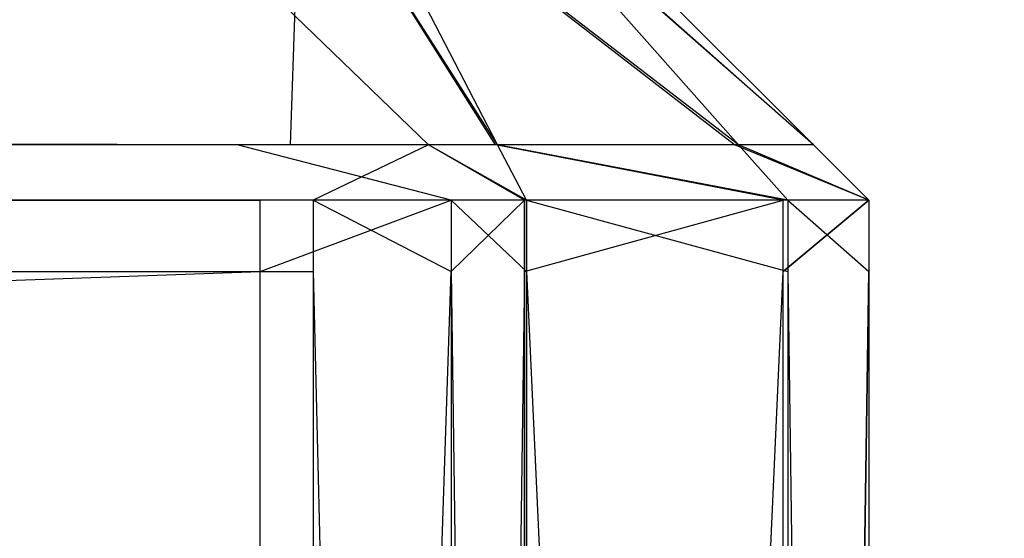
# Model space of a CAD drawing. Extents: x 0 to 0.8, y -0.501 to 0.
# Tile 79 of 109: x 0.78404 to 0.7864, y -0.48635 to -0.4851. Entities that reach past the tile are written whole.
import ezdxf

# ---------------------------------------------------------------- set-up
doc = ezdxf.new("R2010")
doc.units = 0
for name, color, linetype in [('L0_KORPUS1_0', 7, 'CONTINUOUS'), ('L11_ABDECKPL_0___REPLACEMTFOREM', 7, 'CONTINUOUS'), ('L26_FRONT_FINION_1', 7, 'CONTINUOUS'), ('L38_FRONT_FINION_1', 7, 'CONTINUOUS')]:
    doc.layers.add(name, color=color, linetype=linetype)

msp = doc.modelspace()

# ---------------------------------------------------------------- linework, layer by layer
at = {"layer": 'L0_KORPUS1_0', "color": 8}
for points, invisible_edges in [([(0.797088, -0.003856), (0.1, -0.500668), (0.1, -0.003856), (0.797088, -0.003856)], 13), ([(0.1, -0.500668), (0.797088, -0.003856), (0.797091, -0.500668), (0.1, -0.500668)], 10), ([(0.797091, -0.500666, 0.00769), (0.1, -0.003857, 0.00769), (0.1, -0.500666, 0.00769), (0.797091, -0.500666, 0.00769)], 13), ([(0.1, -0.003857, 0.00769), (0.797091, -0.500666, 0.00769), (0.797088, -0.003857, 0.00769), (0.1, -0.003857, 0.00769)], 10)]:
    msp.add_3dface(points, dxfattribs=dict(at, invisible_edges=invisible_edges))
at = {"layer": 'L11_ABDECKPL_0___REPLACEMTFOREM', "color": 39}
for points, invisible_edges in [([(0.728221, -0.499907, 0.603217), (0.798384, -0.001093, 0.603217), (0.724135, -0.001093, 0.603217), (0.728221, -0.499907, 0.603217)], 13), ([(0.798384, -0.00109, 0.591216), (0.728221, -0.49991, 0.591216), (0.728221, -0.00109, 0.591216), (0.798384, -0.00109, 0.591216)], 13), ([(0.728221, -0.49991, 0.591216), (0.798384, -0.00109, 0.591216), (0.798335, -0.49991, 0.591216), (0.728221, -0.49991, 0.591216)], 10), ([(0.798384, -0.001093, 0.603217), (0.728221, -0.499907, 0.603217), (0.798335, -0.499907, 0.603217), (0.798384, -0.001093, 0.603217)], 10)]:
    msp.add_3dface(points, dxfattribs=dict(at, invisible_edges=invisible_edges))
at = {"layer": 'L26_FRONT_FINION_1', "color": 8}
for points, invisible_edges in [([(0.4, -0.485403, 0.345017), (0.784381, -0.484664, 0.344278), (0.4, -0.484664, 0.344278), (0.4, -0.485403, 0.345017)], 13), ([(0.784381, -0.484664, 0.344278), (0.4, -0.485403, 0.345017), (0.784687, -0.485403, 0.345017), (0.784381, -0.484664, 0.344278)], 14), ([(0.4, -0.484664, 0.011994), (0.78456, -0.485403, 0.011254), (0.4, -0.485403, 0.011254), (0.4, -0.484664, 0.011994)], 13), ([(0.78456, -0.485403, 0.011254), (0.4, -0.484664, 0.011994), (0.784254, -0.484664, 0.011994), (0.78456, -0.485403, 0.011254)], 14), ([(0.784254, -0.484664, 0.011994), (0.785018, -0.485403, 0.011254), (0.78456, -0.485403, 0.011254), (0.784254, -0.484664, 0.011994)], 13), ([(0.785018, -0.485403, 0.011254), (0.784254, -0.484664, 0.011994), (0.784712, -0.484664, 0.011994), (0.785018, -0.485403, 0.011254)], 14), ([(0.784687, -0.485403, 0.345017), (0.784712, -0.484664, 0.344278), (0.784381, -0.484664, 0.344278), (0.784687, -0.485403, 0.345017)], 13), ([(0.784712, -0.484664, 0.344278), (0.784687, -0.485403, 0.345017), (0.785018, -0.485403, 0.345017), (0.784712, -0.484664, 0.344278)], 14), ([(0.784712, -0.484664, 0.344278), (0.785184, -0.485403, 0.344851), (0.7848, -0.484664, 0.34419), (0.784712, -0.484664, 0.344278)], 13), ([(0.785184, -0.485403, 0.344851), (0.784712, -0.484664, 0.344278), (0.785018, -0.485403, 0.345017), (0.785184, -0.485403, 0.344851)], 14), ([(0.784712, -0.484664, 0.011994), (0.785179, -0.485403, 0.011415), (0.785018, -0.485403, 0.011254), (0.784712, -0.484664, 0.011994)], 13), ([(0.785179, -0.485403, 0.011415), (0.784712, -0.484664, 0.011994), (0.784797, -0.484664, 0.012079), (0.785179, -0.485403, 0.011415)], 14), ([(0.784797, -0.484664, 0.012079), (0.785751, -0.485403, 0.011987), (0.785179, -0.485403, 0.011415), (0.784797, -0.484664, 0.012079)], 13), ([(0.785751, -0.485403, 0.011987), (0.784797, -0.484664, 0.012079), (0.785101, -0.484664, 0.012383), (0.785751, -0.485403, 0.011987)], 14), ([(0.7848, -0.484664, 0.34419), (0.785761, -0.485403, 0.344275), (0.785106, -0.484664, 0.343884), (0.7848, -0.484664, 0.34419)], 13), ([(0.785761, -0.485403, 0.344275), (0.7848, -0.484664, 0.34419), (0.785184, -0.485403, 0.344851), (0.785761, -0.485403, 0.344275)], 14), ([(0.785101, -0.484664, 0.012383), (0.785941, -0.485403, 0.012176), (0.785751, -0.485403, 0.011987), (0.785101, -0.484664, 0.012383)], 13), ([(0.785941, -0.485403, 0.012176), (0.785101, -0.484664, 0.012383), (0.785201, -0.484664, 0.012483), (0.785941, -0.485403, 0.012176)], 14), ([(0.785106, -0.484664, 0.343884), (0.785941, -0.485403, 0.344095), (0.785201, -0.484664, 0.343789), (0.785106, -0.484664, 0.343884)], 13), ([(0.785941, -0.485403, 0.344095), (0.785106, -0.484664, 0.343884), (0.785761, -0.485403, 0.344275), (0.785941, -0.485403, 0.344095)], 14), ([(0.785201, -0.484664, 0.012993), (0.785941, -0.485403, 0.343627), (0.785941, -0.485403, 0.012688), (0.785201, -0.484664, 0.012993)], 13), ([(0.785941, -0.485403, 0.343627), (0.785201, -0.484664, 0.012993), (0.785201, -0.484664, 0.343321), (0.785941, -0.485403, 0.343627)], 14), ([(0.785201, -0.484664, 0.012483), (0.785941, -0.485403, 0.012688), (0.785941, -0.485403, 0.012176), (0.785201, -0.484664, 0.012483)], 13), ([(0.785941, -0.485403, 0.012688), (0.785201, -0.484664, 0.012483), (0.785201, -0.484664, 0.012993), (0.785941, -0.485403, 0.012688)], 14), ([(0.785201, -0.484664, 0.343789), (0.785941, -0.485403, 0.343627), (0.785201, -0.484664, 0.343321), (0.785201, -0.484664, 0.343789)], 13), ([(0.785941, -0.485403, 0.343627), (0.785201, -0.484664, 0.343789), (0.785941, -0.485403, 0.344095), (0.785941, -0.485403, 0.343627)], 14), ([(0.4, -0.485403, 0.011254), (0.784615, -0.485536, 0.011122), (0.4, -0.485536, 0.011122), (0.4, -0.485403, 0.011254)], 13), ([(0.784615, -0.485536, 0.011122), (0.4, -0.485403, 0.011254), (0.78456, -0.485403, 0.011254), (0.784615, -0.485536, 0.011122)], 14), ([(0.4, -0.485536, 0.34515), (0.784687, -0.485403, 0.345017), (0.4, -0.485403, 0.345017), (0.4, -0.485536, 0.34515)], 13), ([(0.784687, -0.485403, 0.345017), (0.4, -0.485536, 0.34515), (0.784742, -0.485536, 0.34515), (0.784687, -0.485403, 0.345017)], 14), ([(0.78456, -0.485403, 0.011254), (0.785073, -0.485536, 0.011122), (0.784615, -0.485536, 0.011122), (0.78456, -0.485403, 0.011254)], 13), ([(0.785073, -0.485536, 0.011122), (0.78456, -0.485403, 0.011254), (0.785018, -0.485403, 0.011254), (0.785073, -0.485536, 0.011122)], 14), ([(0.784742, -0.485536, 0.34515), (0.785018, -0.485403, 0.345017), (0.784687, -0.485403, 0.345017), (0.784742, -0.485536, 0.34515)], 13), ([(0.785018, -0.485403, 0.345017), (0.784742, -0.485536, 0.34515), (0.785073, -0.485536, 0.34515), (0.785018, -0.485403, 0.345017)], 14), ([(0.785018, -0.485403, 0.011254), (0.785248, -0.485536, 0.011296), (0.785073, -0.485536, 0.011122), (0.785018, -0.485403, 0.011254)], 13), ([(0.785248, -0.485536, 0.011296), (0.785018, -0.485403, 0.011254), (0.785179, -0.485403, 0.011415), (0.785248, -0.485536, 0.011296)], 14), ([(0.785018, -0.485403, 0.345017), (0.785253, -0.485536, 0.34497), (0.785184, -0.485403, 0.344851), (0.785018, -0.485403, 0.345017)], 13), ([(0.785253, -0.485536, 0.34497), (0.785018, -0.485403, 0.345017), (0.785073, -0.485536, 0.34515), (0.785253, -0.485536, 0.34497)], 14), ([(0.785179, -0.485403, 0.011415), (0.785868, -0.485536, 0.011916), (0.785248, -0.485536, 0.011296), (0.785179, -0.485403, 0.011415)], 13), ([(0.785868, -0.485536, 0.011916), (0.785179, -0.485403, 0.011415), (0.785751, -0.485403, 0.011987), (0.785868, -0.485536, 0.011916)], 14), ([(0.785184, -0.485403, 0.344851), (0.785879, -0.485536, 0.344345), (0.785761, -0.485403, 0.344275), (0.785184, -0.485403, 0.344851)], 13), ([(0.785879, -0.485536, 0.344345), (0.785184, -0.485403, 0.344851), (0.785253, -0.485536, 0.34497), (0.785879, -0.485536, 0.344345)], 14), ([(0.785751, -0.485403, 0.011987), (0.786073, -0.485536, 0.012121), (0.785868, -0.485536, 0.011916), (0.785751, -0.485403, 0.011987)], 13), ([(0.786073, -0.485536, 0.012121), (0.785751, -0.485403, 0.011987), (0.785941, -0.485403, 0.012176), (0.786073, -0.485536, 0.012121)], 14), ([(0.785761, -0.485403, 0.344275), (0.786073, -0.485536, 0.34415), (0.785941, -0.485403, 0.344095), (0.785761, -0.485403, 0.344275)], 13), ([(0.786073, -0.485536, 0.34415), (0.785761, -0.485403, 0.344275), (0.785879, -0.485536, 0.344345), (0.786073, -0.485536, 0.34415)], 14), ([(0.785941, -0.485403, 0.344095), (0.786073, -0.485536, 0.343682), (0.785941, -0.485403, 0.343627), (0.785941, -0.485403, 0.344095)], 13), ([(0.786073, -0.485536, 0.343682), (0.785941, -0.485403, 0.344095), (0.786073, -0.485536, 0.34415), (0.786073, -0.485536, 0.343682)], 14), ([(0.785941, -0.485403, 0.012176), (0.786073, -0.485536, 0.012633), (0.786073, -0.485536, 0.012121), (0.785941, -0.485403, 0.012176)], 13), ([(0.786073, -0.485536, 0.012633), (0.785941, -0.485403, 0.012176), (0.785941, -0.485403, 0.012688), (0.786073, -0.485536, 0.012633)], 14), ([(0.785941, -0.485403, 0.012688), (0.786073, -0.485536, 0.343682), (0.786073, -0.485536, 0.012633), (0.785941, -0.485403, 0.012688)], 13), ([(0.786073, -0.485536, 0.343682), (0.785941, -0.485403, 0.012688), (0.785941, -0.485403, 0.343627), (0.786073, -0.485536, 0.343682)], 14), ([(0.784742, -0.485707, 0.34515), (0.4, -0.485536, 0.34515), (0.4, -0.485707, 0.34515), (0.784742, -0.485707, 0.34515)], 13), ([(0.4, -0.485536, 0.34515), (0.784742, -0.485707, 0.34515), (0.784742, -0.485536, 0.34515), (0.4, -0.485536, 0.34515)], 14), ([(0.784615, -0.485536, 0.011122), (0.4, -0.485707, 0.011122), (0.4, -0.485536, 0.011122), (0.784615, -0.485536, 0.011122)], 13), ([(0.4, -0.485707, 0.011122), (0.784615, -0.485536, 0.011122), (0.784615, -0.485707, 0.011122), (0.4, -0.485707, 0.011122)], 14), ([(0.785073, -0.485536, 0.011122), (0.784615, -0.485707, 0.011122), (0.784615, -0.485536, 0.011122), (0.785073, -0.485536, 0.011122)], 13), ([(0.784615, -0.485707, 0.011122), (0.785073, -0.485536, 0.011122), (0.785073, -0.485707, 0.011122), (0.784615, -0.485707, 0.011122)], 14), ([(0.785073, -0.485707, 0.34515), (0.784742, -0.485536, 0.34515), (0.784742, -0.485707, 0.34515), (0.785073, -0.485707, 0.34515)], 13), ([(0.784742, -0.485536, 0.34515), (0.785073, -0.485707, 0.34515), (0.785073, -0.485536, 0.34515), (0.784742, -0.485536, 0.34515)], 14), ([(0.785253, -0.485707, 0.34497), (0.785073, -0.485536, 0.34515), (0.785073, -0.485707, 0.34515), (0.785253, -0.485707, 0.34497)], 13), ([(0.785073, -0.485536, 0.34515), (0.785253, -0.485707, 0.34497), (0.785253, -0.485536, 0.34497), (0.785073, -0.485536, 0.34515)], 14), ([(0.785073, -0.485707, 0.011122), (0.785248, -0.485536, 0.011296), (0.785248, -0.485707, 0.011296), (0.785073, -0.485707, 0.011122)], 13), ([(0.785248, -0.485536, 0.011296), (0.785073, -0.485707, 0.011122), (0.785073, -0.485536, 0.011122), (0.785248, -0.485536, 0.011296)], 14), ([(0.785868, -0.485536, 0.011916), (0.785248, -0.485707, 0.011296), (0.785248, -0.485536, 0.011296), (0.785868, -0.485536, 0.011916)], 13), ([(0.785248, -0.485707, 0.011296), (0.785868, -0.485536, 0.011916), (0.785868, -0.485707, 0.011916), (0.785248, -0.485707, 0.011296)], 14), ([(0.785879, -0.485707, 0.344345), (0.785253, -0.485536, 0.34497), (0.785253, -0.485707, 0.34497), (0.785879, -0.485707, 0.344345)], 13), ([(0.785253, -0.485536, 0.34497), (0.785879, -0.485707, 0.344345), (0.785879, -0.485536, 0.344345), (0.785253, -0.485536, 0.34497)], 14), ([(0.785868, -0.485707, 0.011916), (0.786073, -0.485536, 0.012121), (0.786073, -0.485707, 0.012121), (0.785868, -0.485707, 0.011916)], 13), ([(0.786073, -0.485536, 0.012121), (0.785868, -0.485707, 0.011916), (0.785868, -0.485536, 0.011916), (0.786073, -0.485536, 0.012121)], 14), ([(0.786073, -0.485707, 0.34415), (0.785879, -0.485536, 0.344345), (0.785879, -0.485707, 0.344345), (0.786073, -0.485707, 0.34415)], 13), ([(0.785879, -0.485536, 0.344345), (0.786073, -0.485707, 0.34415), (0.786073, -0.485536, 0.34415), (0.785879, -0.485536, 0.344345)], 14), ([(0.786073, -0.485707, 0.343682), (0.786073, -0.485536, 0.34415), (0.786073, -0.485707, 0.34415), (0.786073, -0.485707, 0.343682)], 13), ([(0.786073, -0.485536, 0.34415), (0.786073, -0.485707, 0.343682), (0.786073, -0.485536, 0.343682), (0.786073, -0.485536, 0.34415)], 14), ([(0.786073, -0.485707, 0.012633), (0.786073, -0.485536, 0.343682), (0.786073, -0.485707, 0.343682), (0.786073, -0.485707, 0.012633)], 13), ([(0.786073, -0.485536, 0.343682), (0.786073, -0.485707, 0.012633), (0.786073, -0.485536, 0.012633), (0.786073, -0.485536, 0.343682)], 14), ([(0.786073, -0.485707, 0.012121), (0.786073, -0.485536, 0.012633), (0.786073, -0.485707, 0.012633), (0.786073, -0.485707, 0.012121)], 13), ([(0.786073, -0.485536, 0.012633), (0.786073, -0.485707, 0.012121), (0.786073, -0.485536, 0.012121), (0.786073, -0.485536, 0.012633)], 14), ([(0.784742, -0.499352, 0.34515), (0.4, -0.485707, 0.34515), (0.4, -0.499352, 0.34515), (0.784742, -0.499352, 0.34515)], 13), ([(0.4, -0.485707, 0.34515), (0.784742, -0.499352, 0.34515), (0.784742, -0.485707, 0.34515), (0.4, -0.485707, 0.34515)], 14), ([(0.784615, -0.485707, 0.011122), (0.4, -0.499352, 0.011122), (0.4, -0.485707, 0.011122), (0.784615, -0.485707, 0.011122)], 13), ([(0.4, -0.499352, 0.011122), (0.784615, -0.485707, 0.011122), (0.784615, -0.499352, 0.011122), (0.4, -0.499352, 0.011122)], 14), ([(0.785073, -0.485707, 0.011122), (0.784615, -0.499352, 0.011122), (0.784615, -0.485707, 0.011122), (0.785073, -0.485707, 0.011122)], 13), ([(0.784615, -0.499352, 0.011122), (0.785073, -0.485707, 0.011122), (0.785073, -0.499352, 0.011122), (0.784615, -0.499352, 0.011122)], 14), ([(0.785073, -0.499352, 0.34515), (0.784742, -0.485707, 0.34515), (0.784742, -0.499352, 0.34515), (0.785073, -0.499352, 0.34515)], 13), ([(0.784742, -0.485707, 0.34515), (0.785073, -0.499352, 0.34515), (0.785073, -0.485707, 0.34515), (0.784742, -0.485707, 0.34515)], 14), ([(0.785253, -0.499352, 0.34497), (0.785073, -0.485707, 0.34515), (0.785073, -0.499352, 0.34515), (0.785253, -0.499352, 0.34497)], 13), ([(0.785073, -0.485707, 0.34515), (0.785253, -0.499352, 0.34497), (0.785253, -0.485707, 0.34497), (0.785073, -0.485707, 0.34515)], 14), ([(0.785073, -0.499352, 0.011122), (0.785248, -0.485707, 0.011296), (0.785248, -0.499352, 0.011296), (0.785073, -0.499352, 0.011122)], 13), ([(0.785248, -0.485707, 0.011296), (0.785073, -0.499352, 0.011122), (0.785073, -0.485707, 0.011122), (0.785248, -0.485707, 0.011296)], 14), ([(0.785868, -0.485707, 0.011916), (0.785248, -0.499352, 0.011296), (0.785248, -0.485707, 0.011296), (0.785868, -0.485707, 0.011916)], 13), ([(0.785248, -0.499352, 0.011296), (0.785868, -0.485707, 0.011916), (0.785868, -0.499352, 0.011916), (0.785248, -0.499352, 0.011296)], 14), ([(0.785879, -0.499352, 0.344345), (0.785253, -0.485707, 0.34497), (0.785253, -0.499352, 0.34497), (0.785879, -0.499352, 0.344345)], 13), ([(0.785253, -0.485707, 0.34497), (0.785879, -0.499352, 0.344345), (0.785879, -0.485707, 0.344345), (0.785253, -0.485707, 0.34497)], 14), ([(0.785868, -0.499352, 0.011916), (0.786073, -0.485707, 0.012121), (0.786073, -0.499352, 0.012121), (0.785868, -0.499352, 0.011916)], 13), ([(0.786073, -0.485707, 0.012121), (0.785868, -0.499352, 0.011916), (0.785868, -0.485707, 0.011916), (0.786073, -0.485707, 0.012121)], 14), ([(0.786073, -0.499352, 0.34415), (0.785879, -0.485707, 0.344345), (0.785879, -0.499352, 0.344345), (0.786073, -0.499352, 0.34415)], 13), ([(0.785879, -0.485707, 0.344345), (0.786073, -0.499352, 0.34415), (0.786073, -0.485707, 0.34415), (0.785879, -0.485707, 0.344345)], 14), ([(0.786073, -0.499352, 0.012121), (0.786073, -0.485707, 0.012633), (0.786073, -0.499352, 0.012633), (0.786073, -0.499352, 0.012121)], 13), ([(0.786073, -0.485707, 0.012633), (0.786073, -0.499352, 0.012121), (0.786073, -0.485707, 0.012121), (0.786073, -0.485707, 0.012633)], 14), ([(0.786073, -0.499352, 0.012633), (0.786073, -0.485707, 0.343682), (0.786073, -0.499352, 0.343682), (0.786073, -0.499352, 0.012633)], 13), ([(0.786073, -0.485707, 0.343682), (0.786073, -0.499352, 0.012633), (0.786073, -0.485707, 0.012633), (0.786073, -0.485707, 0.343682)], 14), ([(0.786073, -0.499352, 0.343682), (0.786073, -0.485707, 0.34415), (0.786073, -0.499352, 0.34415), (0.786073, -0.499352, 0.343682)], 13), ([(0.786073, -0.485707, 0.34415), (0.786073, -0.499352, 0.343682), (0.786073, -0.485707, 0.343682), (0.786073, -0.485707, 0.34415)], 14)]:
    msp.add_3dface(points, dxfattribs=dict(at, invisible_edges=invisible_edges))
at = {"layer": 'L38_FRONT_FINION_1', "color": 8}
for points, invisible_edges in [([(0.4, -0.485403, 0.587941), (0.784381, -0.484664, 0.587201), (0.4, -0.484664, 0.587201), (0.4, -0.485403, 0.587941)], 13), ([(0.784381, -0.484664, 0.587201), (0.4, -0.485403, 0.587941), (0.784687, -0.485403, 0.587941), (0.784381, -0.484664, 0.587201)], 14), ([(0.4, -0.484664, 0.348892), (0.78456, -0.485403, 0.348152), (0.4, -0.485403, 0.348152), (0.4, -0.484664, 0.348892)], 13), ([(0.78456, -0.485403, 0.348152), (0.4, -0.484664, 0.348892), (0.784254, -0.484664, 0.348892), (0.78456, -0.485403, 0.348152)], 14), ([(0.784254, -0.484664, 0.348892), (0.785018, -0.485403, 0.348152), (0.78456, -0.485403, 0.348152), (0.784254, -0.484664, 0.348892)], 13), ([(0.785018, -0.485403, 0.348152), (0.784254, -0.484664, 0.348892), (0.784712, -0.484664, 0.348892), (0.785018, -0.485403, 0.348152)], 14), ([(0.784687, -0.485403, 0.587941), (0.784712, -0.484664, 0.587201), (0.784381, -0.484664, 0.587201), (0.784687, -0.485403, 0.587941)], 13), ([(0.784712, -0.484664, 0.587201), (0.784687, -0.485403, 0.587941), (0.785018, -0.485403, 0.587941), (0.784712, -0.484664, 0.587201)], 14), ([(0.784712, -0.484664, 0.587201), (0.785184, -0.485403, 0.587775), (0.7848, -0.484664, 0.587113), (0.784712, -0.484664, 0.587201)], 13), ([(0.785184, -0.485403, 0.587775), (0.784712, -0.484664, 0.587201), (0.785018, -0.485403, 0.587941), (0.785184, -0.485403, 0.587775)], 14), ([(0.784712, -0.484664, 0.348892), (0.785179, -0.485403, 0.348313), (0.785018, -0.485403, 0.348152), (0.784712, -0.484664, 0.348892)], 13), ([(0.785179, -0.485403, 0.348313), (0.784712, -0.484664, 0.348892), (0.784797, -0.484664, 0.348977), (0.785179, -0.485403, 0.348313)], 14), ([(0.784797, -0.484664, 0.348977), (0.785751, -0.485403, 0.348885), (0.785179, -0.485403, 0.348313), (0.784797, -0.484664, 0.348977)], 13), ([(0.785751, -0.485403, 0.348885), (0.784797, -0.484664, 0.348977), (0.785101, -0.484664, 0.34928), (0.785751, -0.485403, 0.348885)], 14), ([(0.7848, -0.484664, 0.587113), (0.785761, -0.485403, 0.587198), (0.785106, -0.484664, 0.586808), (0.7848, -0.484664, 0.587113)], 13), ([(0.785761, -0.485403, 0.587198), (0.7848, -0.484664, 0.587113), (0.785184, -0.485403, 0.587775), (0.785761, -0.485403, 0.587198)], 14), ([(0.785101, -0.484664, 0.34928), (0.785941, -0.485403, 0.349074), (0.785751, -0.485403, 0.348885), (0.785101, -0.484664, 0.34928)], 13), ([(0.785941, -0.485403, 0.349074), (0.785101, -0.484664, 0.34928), (0.785201, -0.484664, 0.349381), (0.785941, -0.485403, 0.349074)], 14), ([(0.785106, -0.484664, 0.586808), (0.785941, -0.485403, 0.587019), (0.785201, -0.484664, 0.586713), (0.785106, -0.484664, 0.586808)], 13), ([(0.785941, -0.485403, 0.587019), (0.785106, -0.484664, 0.586808), (0.785761, -0.485403, 0.587198), (0.785941, -0.485403, 0.587019)], 14), ([(0.785201, -0.484664, 0.349891), (0.785941, -0.485403, 0.58655), (0.785941, -0.485403, 0.349586), (0.785201, -0.484664, 0.349891)], 13), ([(0.785941, -0.485403, 0.58655), (0.785201, -0.484664, 0.349891), (0.785201, -0.484664, 0.586245), (0.785941, -0.485403, 0.58655)], 14), ([(0.785201, -0.484664, 0.349381), (0.785941, -0.485403, 0.349586), (0.785941, -0.485403, 0.349074), (0.785201, -0.484664, 0.349381)], 13), ([(0.785941, -0.485403, 0.349586), (0.785201, -0.484664, 0.349381), (0.785201, -0.484664, 0.349891), (0.785941, -0.485403, 0.349586)], 14), ([(0.785201, -0.484664, 0.586713), (0.785941, -0.485403, 0.58655), (0.785201, -0.484664, 0.586245), (0.785201, -0.484664, 0.586713)], 13), ([(0.785941, -0.485403, 0.58655), (0.785201, -0.484664, 0.586713), (0.785941, -0.485403, 0.587019), (0.785941, -0.485403, 0.58655)], 14), ([(0.4, -0.485403, 0.348152), (0.784615, -0.485536, 0.348019), (0.4, -0.485536, 0.348019), (0.4, -0.485403, 0.348152)], 13), ([(0.784615, -0.485536, 0.348019), (0.4, -0.485403, 0.348152), (0.78456, -0.485403, 0.348152), (0.784615, -0.485536, 0.348019)], 14), ([(0.4, -0.485536, 0.588074), (0.784687, -0.485403, 0.587941), (0.4, -0.485403, 0.587941), (0.4, -0.485536, 0.588074)], 13), ([(0.784687, -0.485403, 0.587941), (0.4, -0.485536, 0.588074), (0.784742, -0.485536, 0.588074), (0.784687, -0.485403, 0.587941)], 14), ([(0.78456, -0.485403, 0.348152), (0.785073, -0.485536, 0.348019), (0.784615, -0.485536, 0.348019), (0.78456, -0.485403, 0.348152)], 13), ([(0.785073, -0.485536, 0.348019), (0.78456, -0.485403, 0.348152), (0.785018, -0.485403, 0.348152), (0.785073, -0.485536, 0.348019)], 14), ([(0.784742, -0.485536, 0.588074), (0.785018, -0.485403, 0.587941), (0.784687, -0.485403, 0.587941), (0.784742, -0.485536, 0.588074)], 13), ([(0.785018, -0.485403, 0.587941), (0.784742, -0.485536, 0.588074), (0.785073, -0.485536, 0.588074), (0.785018, -0.485403, 0.587941)], 14), ([(0.785018, -0.485403, 0.348152), (0.785248, -0.485536, 0.348193), (0.785073, -0.485536, 0.348019), (0.785018, -0.485403, 0.348152)], 13), ([(0.785248, -0.485536, 0.348193), (0.785018, -0.485403, 0.348152), (0.785179, -0.485403, 0.348313), (0.785248, -0.485536, 0.348193)], 14), ([(0.785018, -0.485403, 0.587941), (0.785253, -0.485536, 0.587894), (0.785184, -0.485403, 0.587775), (0.785018, -0.485403, 0.587941)], 13), ([(0.785253, -0.485536, 0.587894), (0.785018, -0.485403, 0.587941), (0.785073, -0.485536, 0.588074), (0.785253, -0.485536, 0.587894)], 14), ([(0.785179, -0.485403, 0.348313), (0.785868, -0.485536, 0.348814), (0.785248, -0.485536, 0.348193), (0.785179, -0.485403, 0.348313)], 13), ([(0.785868, -0.485536, 0.348814), (0.785179, -0.485403, 0.348313), (0.785751, -0.485403, 0.348885), (0.785868, -0.485536, 0.348814)], 14), ([(0.785184, -0.485403, 0.587775), (0.785879, -0.485536, 0.587269), (0.785761, -0.485403, 0.587198), (0.785184, -0.485403, 0.587775)], 13), ([(0.785879, -0.485536, 0.587269), (0.785184, -0.485403, 0.587775), (0.785253, -0.485536, 0.587894), (0.785879, -0.485536, 0.587269)], 14), ([(0.785751, -0.485403, 0.348885), (0.786073, -0.485536, 0.349019), (0.785868, -0.485536, 0.348814), (0.785751, -0.485403, 0.348885)], 13), ([(0.786073, -0.485536, 0.349019), (0.785751, -0.485403, 0.348885), (0.785941, -0.485403, 0.349074), (0.786073, -0.485536, 0.349019)], 14), ([(0.785761, -0.485403, 0.587198), (0.786073, -0.485536, 0.587074), (0.785941, -0.485403, 0.587019), (0.785761, -0.485403, 0.587198)], 13), ([(0.786073, -0.485536, 0.587074), (0.785761, -0.485403, 0.587198), (0.785879, -0.485536, 0.587269), (0.786073, -0.485536, 0.587074)], 14), ([(0.785941, -0.485403, 0.587019), (0.786073, -0.485536, 0.586605), (0.785941, -0.485403, 0.58655), (0.785941, -0.485403, 0.587019)], 13), ([(0.786073, -0.485536, 0.586605), (0.785941, -0.485403, 0.587019), (0.786073, -0.485536, 0.587074), (0.786073, -0.485536, 0.586605)], 14), ([(0.785941, -0.485403, 0.349074), (0.786073, -0.485536, 0.349531), (0.786073, -0.485536, 0.349019), (0.785941, -0.485403, 0.349074)], 13), ([(0.786073, -0.485536, 0.349531), (0.785941, -0.485403, 0.349074), (0.785941, -0.485403, 0.349586), (0.786073, -0.485536, 0.349531)], 14), ([(0.785941, -0.485403, 0.349586), (0.786073, -0.485536, 0.586605), (0.786073, -0.485536, 0.349531), (0.785941, -0.485403, 0.349586)], 13), ([(0.786073, -0.485536, 0.586605), (0.785941, -0.485403, 0.349586), (0.785941, -0.485403, 0.58655), (0.786073, -0.485536, 0.586605)], 14), ([(0.784742, -0.485707, 0.588074), (0.4, -0.485536, 0.588074), (0.4, -0.485707, 0.588074), (0.784742, -0.485707, 0.588074)], 13), ([(0.4, -0.485536, 0.588074), (0.784742, -0.485707, 0.588074), (0.784742, -0.485536, 0.588074), (0.4, -0.485536, 0.588074)], 14), ([(0.784615, -0.485536, 0.348019), (0.4, -0.485707, 0.348019), (0.4, -0.485536, 0.348019), (0.784615, -0.485536, 0.348019)], 13), ([(0.4, -0.485707, 0.348019), (0.784615, -0.485536, 0.348019), (0.784615, -0.485707, 0.348019), (0.4, -0.485707, 0.348019)], 14), ([(0.785073, -0.485536, 0.348019), (0.784615, -0.485707, 0.348019), (0.784615, -0.485536, 0.348019), (0.785073, -0.485536, 0.348019)], 13), ([(0.784615, -0.485707, 0.348019), (0.785073, -0.485536, 0.348019), (0.785073, -0.485707, 0.348019), (0.784615, -0.485707, 0.348019)], 14), ([(0.785073, -0.485707, 0.588074), (0.784742, -0.485536, 0.588074), (0.784742, -0.485707, 0.588074), (0.785073, -0.485707, 0.588074)], 13), ([(0.784742, -0.485536, 0.588074), (0.785073, -0.485707, 0.588074), (0.785073, -0.485536, 0.588074), (0.784742, -0.485536, 0.588074)], 14), ([(0.785253, -0.485707, 0.587894), (0.785073, -0.485536, 0.588074), (0.785073, -0.485707, 0.588074), (0.785253, -0.485707, 0.587894)], 13), ([(0.785073, -0.485536, 0.588074), (0.785253, -0.485707, 0.587894), (0.785253, -0.485536, 0.587894), (0.785073, -0.485536, 0.588074)], 14), ([(0.785073, -0.485707, 0.348019), (0.785248, -0.485536, 0.348193), (0.785248, -0.485707, 0.348193), (0.785073, -0.485707, 0.348019)], 13), ([(0.785248, -0.485536, 0.348193), (0.785073, -0.485707, 0.348019), (0.785073, -0.485536, 0.348019), (0.785248, -0.485536, 0.348193)], 14), ([(0.785868, -0.485536, 0.348814), (0.785248, -0.485707, 0.348193), (0.785248, -0.485536, 0.348193), (0.785868, -0.485536, 0.348814)], 13), ([(0.785248, -0.485707, 0.348193), (0.785868, -0.485536, 0.348814), (0.785868, -0.485707, 0.348814), (0.785248, -0.485707, 0.348193)], 14), ([(0.785879, -0.485707, 0.587269), (0.785253, -0.485536, 0.587894), (0.785253, -0.485707, 0.587894), (0.785879, -0.485707, 0.587269)], 13), ([(0.785253, -0.485536, 0.587894), (0.785879, -0.485707, 0.587269), (0.785879, -0.485536, 0.587269), (0.785253, -0.485536, 0.587894)], 14), ([(0.786073, -0.485536, 0.349019), (0.785868, -0.485707, 0.348814), (0.785868, -0.485536, 0.348814), (0.786073, -0.485536, 0.349019)], 13), ([(0.785868, -0.485707, 0.348814), (0.786073, -0.485536, 0.349019), (0.786073, -0.485707, 0.349019), (0.785868, -0.485707, 0.348814)], 14), ([(0.786073, -0.485707, 0.587074), (0.785879, -0.485536, 0.587269), (0.785879, -0.485707, 0.587269), (0.786073, -0.485707, 0.587074)], 13), ([(0.785879, -0.485536, 0.587269), (0.786073, -0.485707, 0.587074), (0.786073, -0.485536, 0.587074), (0.785879, -0.485536, 0.587269)], 14), ([(0.786073, -0.485707, 0.586605), (0.786073, -0.485536, 0.587074), (0.786073, -0.485707, 0.587074), (0.786073, -0.485707, 0.586605)], 13), ([(0.786073, -0.485536, 0.587074), (0.786073, -0.485707, 0.586605), (0.786073, -0.485536, 0.586605), (0.786073, -0.485536, 0.587074)], 14), ([(0.786073, -0.485707, 0.349531), (0.786073, -0.485536, 0.586605), (0.786073, -0.485707, 0.586605), (0.786073, -0.485707, 0.349531)], 13), ([(0.786073, -0.485536, 0.586605), (0.786073, -0.485707, 0.349531), (0.786073, -0.485536, 0.349531), (0.786073, -0.485536, 0.586605)], 14), ([(0.786073, -0.485707, 0.349019), (0.786073, -0.485536, 0.349531), (0.786073, -0.485707, 0.349531), (0.786073, -0.485707, 0.349019)], 13), ([(0.786073, -0.485536, 0.349531), (0.786073, -0.485707, 0.349019), (0.786073, -0.485536, 0.349019), (0.786073, -0.485536, 0.349531)], 14), ([(0.784742, -0.499352, 0.588074), (0.4, -0.485707, 0.588074), (0.4, -0.499352, 0.588074), (0.784742, -0.499352, 0.588074)], 13), ([(0.4, -0.485707, 0.588074), (0.784742, -0.499352, 0.588074), (0.784742, -0.485707, 0.588074), (0.4, -0.485707, 0.588074)], 14), ([(0.784615, -0.485707, 0.348019), (0.4, -0.499352, 0.348019), (0.4, -0.485707, 0.348019), (0.784615, -0.485707, 0.348019)], 13), ([(0.4, -0.499352, 0.348019), (0.784615, -0.485707, 0.348019), (0.784615, -0.499352, 0.348019), (0.4, -0.499352, 0.348019)], 14), ([(0.785073, -0.485707, 0.348019), (0.784615, -0.499352, 0.348019), (0.784615, -0.485707, 0.348019), (0.785073, -0.485707, 0.348019)], 13), ([(0.784615, -0.499352, 0.348019), (0.785073, -0.485707, 0.348019), (0.785073, -0.499352, 0.348019), (0.784615, -0.499352, 0.348019)], 14), ([(0.785073, -0.499352, 0.588074), (0.784742, -0.485707, 0.588074), (0.784742, -0.499352, 0.588074), (0.785073, -0.499352, 0.588074)], 13), ([(0.784742, -0.485707, 0.588074), (0.785073, -0.499352, 0.588074), (0.785073, -0.485707, 0.588074), (0.784742, -0.485707, 0.588074)], 14), ([(0.785253, -0.499352, 0.587894), (0.785073, -0.485707, 0.588074), (0.785073, -0.499352, 0.588074), (0.785253, -0.499352, 0.587894)], 13), ([(0.785073, -0.485707, 0.588074), (0.785253, -0.499352, 0.587894), (0.785253, -0.485707, 0.587894), (0.785073, -0.485707, 0.588074)], 14), ([(0.785073, -0.499352, 0.348019), (0.785248, -0.485707, 0.348193), (0.785248, -0.499352, 0.348193), (0.785073, -0.499352, 0.348019)], 13), ([(0.785248, -0.485707, 0.348193), (0.785073, -0.499352, 0.348019), (0.785073, -0.485707, 0.348019), (0.785248, -0.485707, 0.348193)], 14), ([(0.785868, -0.485707, 0.348814), (0.785248, -0.499352, 0.348193), (0.785248, -0.485707, 0.348193), (0.785868, -0.485707, 0.348814)], 13), ([(0.785248, -0.499352, 0.348193), (0.785868, -0.485707, 0.348814), (0.785868, -0.499352, 0.348814), (0.785248, -0.499352, 0.348193)], 14), ([(0.785879, -0.499352, 0.587269), (0.785253, -0.485707, 0.587894), (0.785253, -0.499352, 0.587894), (0.785879, -0.499352, 0.587269)], 13), ([(0.785253, -0.485707, 0.587894), (0.785879, -0.499352, 0.587269), (0.785879, -0.485707, 0.587269), (0.785253, -0.485707, 0.587894)], 14), ([(0.786073, -0.485707, 0.349019), (0.785868, -0.499352, 0.348814), (0.785868, -0.485707, 0.348814), (0.786073, -0.485707, 0.349019)], 13), ([(0.785868, -0.499352, 0.348814), (0.786073, -0.485707, 0.349019), (0.786073, -0.499352, 0.349019), (0.785868, -0.499352, 0.348814)], 14), ([(0.786073, -0.499352, 0.587074), (0.785879, -0.485707, 0.587269), (0.785879, -0.499352, 0.587269), (0.786073, -0.499352, 0.587074)], 13), ([(0.785879, -0.485707, 0.587269), (0.786073, -0.499352, 0.587074), (0.786073, -0.485707, 0.587074), (0.785879, -0.485707, 0.587269)], 14), ([(0.786073, -0.499352, 0.349019), (0.786073, -0.485707, 0.349531), (0.786073, -0.499352, 0.349531), (0.786073, -0.499352, 0.349019)], 13), ([(0.786073, -0.485707, 0.349531), (0.786073, -0.499352, 0.349019), (0.786073, -0.485707, 0.349019), (0.786073, -0.485707, 0.349531)], 14), ([(0.786073, -0.499352, 0.349531), (0.786073, -0.485707, 0.586605), (0.786073, -0.499352, 0.586605), (0.786073, -0.499352, 0.349531)], 13), ([(0.786073, -0.485707, 0.586605), (0.786073, -0.499352, 0.349531), (0.786073, -0.485707, 0.349531), (0.786073, -0.485707, 0.586605)], 14), ([(0.786073, -0.499352, 0.586605), (0.786073, -0.485707, 0.587074), (0.786073, -0.499352, 0.587074), (0.786073, -0.499352, 0.586605)], 13), ([(0.786073, -0.485707, 0.587074), (0.786073, -0.499352, 0.586605), (0.786073, -0.485707, 0.586605), (0.786073, -0.485707, 0.587074)], 14)]:
    msp.add_3dface(points, dxfattribs=dict(at, invisible_edges=invisible_edges))

doc.saveas('drawing.dxf')
